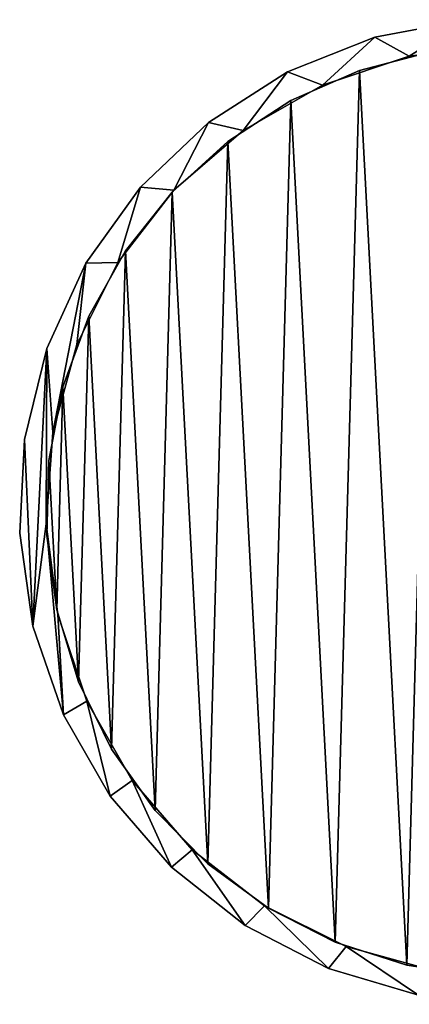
# Model space of a CAD drawing. Header units: millimetres. Extents: x -1598 to -691, y 18 to 189.
# Tile 1 of 158: x -1598 to -1576, y 18 to 73. Entities that reach past the tile are written whole.
import ezdxf

# ---------------------------------------------------------------- set-up
doc = ezdxf.new("R2010")
doc.units = ezdxf.units.MM
doc.header["$LTSCALE"] = 25.4
doc.layers.get('0').update_dxf_attribs({"true_color": 0xff5454})

# ---------------------------------------------------------------- blocks, each defined once
blk = doc.blocks.new('MORE-EYE-7826-7825-7608-ZIGZAG.STL')
at = {"color": 7, "true_color": 0xfaf5f5}
mesh = blk.add_polyface(dxfattribs=at)
corners = [(49.46, 49.957, 1275.346), (49.932, 39.559, 1275.346), (49.2, 44.735, 1275.346), (50.704, 55.035, 1275.346), (50.682, 45.267, 1275.346), (51.041, 50.351, 1275.346), (52.887, 59.785, 1275.346), (52.386, 55.267, 1275.346), (54.664, 59.827, 1275.346), (55.929, 64.037, 1275.346), (57.788, 63.854, 1275.346), (59.721, 67.637, 1275.346), (61.638, 67.195, 1275.346), (64.125, 70.453, 1275.346), (66.065, 69.72, 1275.346), (68.983, 72.386, 1275.346), (70.9, 71.333, 1275.346), (74.119, 73.363, 1275.346), (75.956, 71.972, 1275.346), (79.347, 73.352, 1275.346), (81.041, 71.613, 1275.346), (84.478, 72.351, 1275.346), (85.957, 70.268, 1275.346), (89.327, 70.397, 1275.346), (90.516, 67.99, 1275.346), (93.719, 67.561, 1275.346), (94.544, 64.866, 1275.346), (97.495, 63.944, 1275.346), (97.884, 61.016, 1275.346), (99.108, 61.884, 1275.346), (100.41, 56.589, 1275.346), (100.518, 59.679, 1275.346), (102.023, 51.754, 1275.346), (102.679, 54.919, 1275.346), (102.662, 46.698, 1275.346), (51.631, 34.614, 1275.346), (51.32, 40.21, 1275.346), (52.934, 35.375, 1275.346), (54.235, 30.081, 1275.346), (55.459, 30.948, 1275.346), (57.65, 26.122, 1275.346), (58.8, 27.099, 1275.346), (61.752, 22.881, 1275.346), (62.827, 23.975, 1275.346), (66.394, 20.475, 1275.346), (67.387, 21.697, 1275.346), (71.407, 18.991, 1275.346), (72.303, 20.352, 1275.346), (76.61, 18.482, 1275.346), (77.387, 19.992, 1275.346), (81.816, 18.968, 1275.346), (82.444, 20.631, 1275.346), (86.835, 20.429, 1275.346), (87.279, 22.244, 1275.346), (91.488, 22.815, 1275.346), (91.706, 24.77, 1275.346), (95.604, 26.037, 1275.346), (95.555, 28.11, 1275.346), (98.679, 32.138, 1275.346), (99.037, 29.981, 1275.346), (100.957, 36.697, 1275.346), (101.661, 34.502, 1275.346), (102.302, 41.613, 1275.346), (103.382, 39.439, 1275.346), (103.9, 49.835, 1275.346), (104.138, 44.612, 1275.346)]
mesh.append_faces([[corners[k] for k in face] for face in [(0, 1, 2), (63, 64, 65)]], dxfattribs={"vtx0": -1, "color": 7})
mesh.append_faces([[corners[k] for k in face] for face in [(4, 3, 5), (5, 6, 7), (7, 6, 8), (8, 9, 10), (10, 11, 12), (12, 13, 14), (14, 15, 16), (16, 17, 18), (18, 19, 20), (20, 21, 22), (22, 23, 24), (24, 25, 26), (26, 27, 28), (28, 29, 30), (30, 31, 32), (32, 33, 34), (35, 37, 38), (38, 39, 40), (40, 41, 42), (42, 43, 44), (44, 45, 46), (46, 47, 48), (48, 49, 50), (50, 51, 52), (52, 53, 54), (54, 55, 56), (56, 58, 59), (59, 60, 61), (61, 62, 63)]], dxfattribs={"vtx0": -1, "vtx1": -1, "color": 7})
mesh.append_faces([[corners[k] for k in face] for face in [(1, 3, 4), (63, 34, 33)]], dxfattribs={"vtx0": -1, "vtx1": -1, "vtx2": -1, "color": 7})
mesh.append_faces([[corners[k] for k in face] for face in [(1, 0, 3), (5, 3, 6), (8, 6, 9), (10, 9, 11), (12, 11, 13), (14, 13, 15), (16, 15, 17), (18, 17, 19), (20, 19, 21), (22, 21, 23), (24, 23, 25), (26, 25, 27), (28, 27, 29), (30, 29, 31), (32, 31, 33), (4, 35, 1), (35, 4, 36), (35, 36, 37), (38, 37, 39), (40, 39, 41), (42, 41, 43), (44, 43, 45), (46, 45, 47), (48, 47, 49), (50, 49, 51), (52, 51, 53), (54, 53, 55), (56, 55, 57), (56, 57, 58), (59, 58, 60), (61, 60, 62), (63, 62, 34), (63, 33, 64)]], dxfattribs={"vtx0": -1, "vtx2": -1, "color": 7})
mesh = blk.add_polyface(dxfattribs=at)
corners = [(51.631, 34.614, 1351.346), (50.682, 45.267, 1351.346), (49.932, 39.559, 1351.346), (51.32, 40.21, 1351.346), (52.934, 35.375, 1351.346), (54.235, 30.081, 1351.346), (55.459, 30.948, 1351.346), (57.65, 26.122, 1351.346), (58.8, 27.099, 1351.346), (61.752, 22.881, 1351.346), (62.827, 23.975, 1351.346), (66.394, 20.475, 1351.346), (67.387, 21.697, 1351.346), (71.407, 18.991, 1351.346), (72.303, 20.352, 1351.346), (76.61, 18.482, 1351.346), (77.387, 19.992, 1351.346), (81.816, 18.968, 1351.346), (82.444, 20.631, 1351.346), (86.835, 20.429, 1351.346), (87.279, 22.244, 1351.346), (91.488, 22.815, 1351.346), (91.706, 24.77, 1351.346), (95.604, 26.037, 1351.346), (95.555, 28.11, 1351.346), (98.679, 32.138, 1351.346), (99.037, 29.981, 1351.346), (100.957, 36.697, 1351.346), (101.661, 34.502, 1351.346), (102.302, 41.613, 1351.346), (103.382, 39.439, 1351.346), (102.662, 46.698, 1351.346), (102.679, 54.919, 1351.346), (103.9, 49.835, 1351.346), (104.138, 44.612, 1351.346), (49.46, 49.957, 1351.346), (49.2, 44.735, 1351.346), (50.704, 55.035, 1351.346), (51.041, 50.351, 1351.346), (52.887, 59.785, 1351.346), (52.386, 55.267, 1351.346), (54.664, 59.827, 1351.346), (55.929, 64.037, 1351.346), (57.788, 63.854, 1351.346), (59.721, 67.637, 1351.346), (61.638, 67.195, 1351.346), (64.125, 70.453, 1351.346), (66.065, 69.72, 1351.346), (68.983, 72.386, 1351.346), (70.9, 71.333, 1351.346), (74.119, 73.363, 1351.346), (75.956, 71.972, 1351.346), (79.347, 73.352, 1351.346), (81.041, 71.613, 1351.346), (84.478, 72.351, 1351.346), (85.957, 70.268, 1351.346), (89.327, 70.397, 1351.346), (90.516, 67.99, 1351.346), (93.719, 67.561, 1351.346), (94.544, 64.866, 1351.346), (97.495, 63.944, 1351.346), (97.884, 61.016, 1351.346), (99.108, 61.884, 1351.346), (100.41, 56.589, 1351.346), (100.518, 59.679, 1351.346), (102.023, 51.754, 1351.346)]
mesh.append_faces([[corners[k] for k in face] for face in [(33, 30, 34), (2, 35, 36)]], dxfattribs={"vtx0": -1, "color": 7})
mesh.append_faces([[corners[k] for k in face] for face in [(0, 1, 2), (1, 0, 3), (3, 0, 4), (4, 5, 6), (6, 7, 8), (8, 9, 10), (10, 11, 12), (12, 13, 14), (14, 15, 16), (16, 17, 18), (18, 19, 20), (20, 21, 22), (22, 23, 24), (24, 23, 25), (25, 26, 27), (27, 28, 29), (29, 30, 31), (32, 30, 33), (35, 2, 37), (37, 38, 39), (39, 41, 42), (42, 43, 44), (44, 45, 46), (46, 47, 48), (48, 49, 50), (50, 51, 52), (52, 53, 54), (54, 55, 56), (56, 57, 58), (58, 59, 60), (60, 61, 62), (62, 63, 64), (64, 65, 32)]], dxfattribs={"vtx0": -1, "vtx1": -1, "color": 7})
mesh.append_faces([[corners[k] for k in face] for face in [(31, 30, 32), (37, 2, 1)]], dxfattribs={"vtx0": -1, "vtx1": -1, "vtx2": -1, "color": 7})
mesh.append_faces([[corners[k] for k in face] for face in [(4, 0, 5), (6, 5, 7), (8, 7, 9), (10, 9, 11), (12, 11, 13), (14, 13, 15), (16, 15, 17), (18, 17, 19), (20, 19, 21), (22, 21, 23), (25, 23, 26), (27, 26, 28), (29, 28, 30), (37, 1, 38), (39, 38, 40), (39, 40, 41), (42, 41, 43), (44, 43, 45), (46, 45, 47), (48, 47, 49), (50, 49, 51), (52, 51, 53), (54, 53, 55), (56, 55, 57), (58, 57, 59), (60, 59, 61), (62, 61, 63), (64, 63, 65), (32, 65, 31)]], dxfattribs={"vtx0": -1, "vtx2": -1, "color": 7})
mesh = blk.add_polyface(dxfattribs=at)
corners = [(68.983, 72.386, 1351.346), (74.119, 73.363, 1275.346), (68.983, 72.386, 1275.346), (74.119, 73.363, 1351.346)]
mesh.append_faces([[corners[k] for k in face] for face in [(0, 1, 2), (1, 0, 3)]], dxfattribs={"vtx0": -1, "color": 7})
mesh = blk.add_polyface(dxfattribs=at)
corners = [(51.264, 40.466, 1278.146), (50.824, 48.796, 1278.146), (50.708, 44.613, 1278.146), (51.61, 52.905, 1278.146), (52.478, 36.461, 1278.146), (53.045, 56.836, 1278.146), (54.318, 32.704, 1278.146), (55.092, 60.485, 1278.146), (56.738, 29.29, 1278.146), (57.698, 63.759, 1278.146), (59.673, 26.308, 1278.146), (60.796, 66.572, 1278.146), (63.049, 23.836, 1278.146), (64.304, 68.852, 1278.146), (66.778, 21.938, 1278.146), (68.133, 70.54, 1278.146), (70.763, 20.662, 1278.146), (72.183, 71.592, 1278.146), (74.901, 20.043, 1278.146), (73.689, 46.307, 1278.146), (73.88, 44.884, 1278.146), (74.71, 43.712, 1278.146), (75.99, 43.061, 1278.146), (79.085, 20.094, 1278.146), (77.426, 43.079, 1278.146), (78.689, 43.762, 1278.146), (79.49, 44.953, 1278.146), (83.207, 20.817, 1278.146), (79.645, 46.381, 1278.146), (80.524, 71.695, 1278.146), (84.598, 70.744, 1278.146), (87.159, 22.191, 1278.146), (88.468, 69.152, 1278.146), (90.84, 24.181, 1278.146), (92.032, 66.96, 1278.146), (94.153, 26.736, 1278.146), (95.198, 64.224, 1278.146), (97.014, 29.79, 1278.146), (97.884, 61.016, 1278.146), (99.348, 33.263, 1278.146), (100.021, 57.419, 1278.146), (101.095, 37.065, 1278.146), (101.553, 53.525, 1278.146), (102.209, 41.098, 1278.146), (102.441, 49.436, 1278.146), (102.662, 45.258, 1278.146), (76.349, 71.98, 1278.146), (74.182, 47.656, 1278.146), (75.245, 48.621, 1278.146), (76.634, 48.982, 1278.146), (78.033, 48.656, 1278.146), (79.119, 47.717, 1278.146)]
mesh.append_faces([[corners[k] for k in face] for face in [(0, 1, 2), (44, 43, 45)]], dxfattribs={"vtx0": -1, "color": 7})
mesh.append_faces([[corners[k] for k in face] for face in [(1, 0, 3), (3, 4, 5), (5, 6, 7), (7, 8, 9), (9, 10, 11), (11, 12, 13), (13, 14, 15), (15, 16, 17), (19, 18, 20), (20, 18, 21), (21, 18, 22), (22, 23, 24), (24, 23, 25), (25, 23, 26), (26, 27, 28), (29, 27, 30), (30, 31, 32), (32, 33, 34), (34, 35, 36), (36, 37, 38), (38, 39, 40), (40, 41, 42), (42, 43, 44), (46, 49, 29)]], dxfattribs={"vtx0": -1, "vtx1": -1, "color": 7})
mesh.append_faces([[corners[k] for k in face] for face in [(17, 18, 19), (28, 27, 29)]], dxfattribs={"vtx0": -1, "vtx1": -1, "vtx2": -1, "color": 7})
mesh.append_faces([[corners[k] for k in face] for face in [(3, 0, 4), (5, 4, 6), (7, 6, 8), (9, 8, 10), (11, 10, 12), (13, 12, 14), (15, 14, 16), (17, 16, 18), (22, 18, 23), (26, 23, 27), (30, 27, 31), (32, 31, 33), (34, 33, 35), (36, 35, 37), (38, 37, 39), (40, 39, 41), (42, 41, 43), (19, 46, 17), (46, 19, 47), (46, 47, 48), (46, 48, 49), (29, 49, 50), (29, 50, 51), (29, 51, 28)]], dxfattribs={"vtx0": -1, "vtx2": -1, "color": 7})
mesh = blk.add_polyface(dxfattribs=at)
corners = [(76.349, 71.98, 1277.346), (73.689, 46.307, 1277.346), (72.183, 71.592, 1277.346), (74.182, 47.656, 1277.346), (75.245, 48.621, 1277.346), (76.634, 48.982, 1277.346), (80.524, 71.695, 1277.346), (78.033, 48.656, 1277.346), (79.119, 47.717, 1277.346), (79.645, 46.381, 1277.346), (50.824, 48.796, 1277.346), (51.264, 40.466, 1277.346), (50.708, 44.613, 1277.346), (51.61, 52.905, 1277.346), (52.478, 36.461, 1277.346), (53.045, 56.836, 1277.346), (54.318, 32.704, 1277.346), (55.092, 60.485, 1277.346), (56.738, 29.29, 1277.346), (57.698, 63.759, 1277.346), (59.673, 26.308, 1277.346), (60.796, 66.572, 1277.346), (63.049, 23.836, 1277.346), (64.304, 68.852, 1277.346), (66.778, 21.938, 1277.346), (68.133, 70.54, 1277.346), (70.763, 20.662, 1277.346), (74.901, 20.043, 1277.346), (73.88, 44.884, 1277.346), (74.71, 43.712, 1277.346), (75.99, 43.061, 1277.346), (79.085, 20.094, 1277.346), (77.426, 43.079, 1277.346), (78.689, 43.762, 1277.346), (79.49, 44.953, 1277.346), (83.207, 20.817, 1277.346), (84.598, 70.744, 1277.346), (87.159, 22.191, 1277.346), (88.468, 69.152, 1277.346), (90.84, 24.181, 1277.346), (92.032, 66.96, 1277.346), (94.153, 26.736, 1277.346), (95.198, 64.224, 1277.346), (97.014, 29.79, 1277.346), (97.884, 61.016, 1277.346), (99.348, 33.263, 1277.346), (100.021, 57.419, 1277.346), (101.095, 37.065, 1277.346), (101.553, 53.525, 1277.346), (102.209, 41.098, 1277.346), (102.441, 49.436, 1277.346), (102.662, 45.258, 1277.346)]
mesh.append_faces([[corners[k] for k in face] for face in [(10, 11, 12), (49, 50, 51)]], dxfattribs={"vtx0": -1, "color": 7})
mesh.append_faces([[corners[k] for k in face] for face in [(0, 1, 2), (1, 0, 3), (3, 0, 4), (4, 0, 5), (5, 6, 7), (7, 6, 8), (8, 6, 9), (11, 13, 14), (14, 15, 16), (16, 17, 18), (18, 19, 20), (20, 21, 22), (22, 23, 24), (24, 25, 26), (26, 2, 27), (27, 30, 31), (31, 34, 35), (35, 36, 37), (37, 38, 39), (39, 40, 41), (41, 42, 43), (43, 44, 45), (45, 46, 47), (47, 48, 49)]], dxfattribs={"vtx0": -1, "vtx1": -1, "color": 7})
mesh.append_faces([[corners[k] for k in face] for face in [(27, 2, 1), (35, 9, 6)]], dxfattribs={"vtx0": -1, "vtx1": -1, "vtx2": -1, "color": 7})
mesh.append_faces([[corners[k] for k in face] for face in [(5, 0, 6), (11, 10, 13), (14, 13, 15), (16, 15, 17), (18, 17, 19), (20, 19, 21), (22, 21, 23), (24, 23, 25), (26, 25, 2), (27, 1, 28), (27, 28, 29), (27, 29, 30), (31, 30, 32), (31, 32, 33), (31, 33, 34), (35, 34, 9), (35, 6, 36), (37, 36, 38), (39, 38, 40), (41, 40, 42), (43, 42, 44), (45, 44, 46), (47, 46, 48), (49, 48, 50)]], dxfattribs={"vtx0": -1, "vtx2": -1, "color": 7})
mesh = blk.add_polyface(dxfattribs=at)
corners = [(64.125, 70.453, 1351.346), (68.983, 72.386, 1275.346), (64.125, 70.453, 1275.346), (68.983, 72.386, 1351.346)]
mesh.append_faces([[corners[k] for k in face] for face in [(0, 1, 2), (1, 0, 3)]], dxfattribs={"vtx0": -1, "color": 7})
mesh = blk.add_polyface(dxfattribs=at)
corners = [(75.956, 71.972, 1351.346), (70.9, 71.333, 1275.346), (75.956, 71.972, 1275.346), (70.9, 71.333, 1351.346)]
mesh.append_faces([[corners[k] for k in face] for face in [(0, 1, 2), (1, 0, 3)]], dxfattribs={"vtx0": -1, "color": 7})
mesh = blk.add_polyface(dxfattribs=at)
corners = [(68.133, 70.54, 1278.146), (72.183, 71.592, 1277.346), (68.133, 70.54, 1277.346), (72.183, 71.592, 1278.146)]
mesh.append_faces([[corners[k] for k in face] for face in [(0, 1, 2), (1, 0, 3)]], dxfattribs={"vtx0": -1, "color": 7})
mesh = blk.add_polyface(dxfattribs=at)
corners = [(70.9, 71.333, 1351.346), (66.065, 69.72, 1275.346), (70.9, 71.333, 1275.346), (66.065, 69.72, 1351.346)]
mesh.append_faces([[corners[k] for k in face] for face in [(0, 1, 2), (1, 0, 3)]], dxfattribs={"vtx0": -1, "color": 7})
mesh = blk.add_polyface(dxfattribs=at)
corners = [(59.721, 67.637, 1351.346), (64.125, 70.453, 1275.346), (59.721, 67.637, 1275.346), (64.125, 70.453, 1351.346)]
mesh.append_faces([[corners[k] for k in face] for face in [(0, 1, 2), (1, 0, 3)]], dxfattribs={"vtx0": -1, "color": 7})
mesh = blk.add_polyface(dxfattribs=at)
corners = [(64.304, 68.852, 1278.146), (68.133, 70.54, 1277.346), (64.304, 68.852, 1277.346), (68.133, 70.54, 1278.146)]
mesh.append_faces([[corners[k] for k in face] for face in [(0, 1, 2), (1, 0, 3)]], dxfattribs={"vtx0": -1, "color": 7})
mesh = blk.add_polyface(dxfattribs=at)
corners = [(66.065, 69.72, 1351.346), (61.638, 67.195, 1275.346), (66.065, 69.72, 1275.346), (61.638, 67.195, 1351.346)]
mesh.append_faces([[corners[k] for k in face] for face in [(0, 1, 2), (1, 0, 3)]], dxfattribs={"vtx0": -1, "color": 7})
mesh = blk.add_polyface(dxfattribs=at)
corners = [(60.796, 66.572, 1278.146), (64.304, 68.852, 1277.346), (60.796, 66.572, 1277.346), (64.304, 68.852, 1278.146)]
mesh.append_faces([[corners[k] for k in face] for face in [(0, 1, 2), (1, 0, 3)]], dxfattribs={"vtx0": -1, "color": 7})
mesh = blk.add_polyface(dxfattribs=at)
corners = [(55.929, 64.037, 1351.346), (59.721, 67.637, 1275.346), (55.929, 64.037, 1275.346), (59.721, 67.637, 1351.346)]
mesh.append_faces([[corners[k] for k in face] for face in [(0, 1, 2), (1, 0, 3)]], dxfattribs={"vtx0": -1, "color": 7})
mesh = blk.add_polyface(dxfattribs=at)
corners = [(61.638, 67.195, 1351.346), (57.788, 63.854, 1275.346), (61.638, 67.195, 1275.346), (57.788, 63.854, 1351.346)]
mesh.append_faces([[corners[k] for k in face] for face in [(0, 1, 2), (1, 0, 3)]], dxfattribs={"vtx0": -1, "color": 7})
mesh = blk.add_polyface(dxfattribs=at)
corners = [(57.698, 63.759, 1278.146), (60.796, 66.572, 1277.346), (57.698, 63.759, 1277.346), (60.796, 66.572, 1278.146)]
mesh.append_faces([[corners[k] for k in face] for face in [(0, 1, 2), (1, 0, 3)]], dxfattribs={"vtx0": -1, "color": 7})
mesh = blk.add_polyface(dxfattribs=at)
corners = [(55.929, 64.037, 1351.346), (52.887, 59.785, 1275.346), (52.887, 59.785, 1351.346), (55.929, 64.037, 1275.346)]
mesh.append_faces([[corners[k] for k in face] for face in [(0, 1, 2), (1, 0, 3)]], dxfattribs={"vtx0": -1, "color": 7})
mesh = blk.add_polyface(dxfattribs=at)
corners = [(57.788, 63.854, 1275.346), (54.664, 59.827, 1351.346), (54.664, 59.827, 1275.346), (57.788, 63.854, 1351.346)]
mesh.append_faces([[corners[k] for k in face] for face in [(0, 1, 2), (1, 0, 3)]], dxfattribs={"vtx0": -1, "color": 7})
mesh = blk.add_polyface(dxfattribs=at)
corners = [(57.698, 63.759, 1278.146), (55.092, 60.485, 1277.346), (55.092, 60.485, 1278.146), (57.698, 63.759, 1277.346)]
mesh.append_faces([[corners[k] for k in face] for face in [(0, 1, 2), (1, 0, 3)]], dxfattribs={"vtx0": -1, "color": 7})
mesh = blk.add_polyface(dxfattribs=at)
corners = [(55.092, 60.485, 1278.146), (53.045, 56.836, 1277.346), (53.045, 56.836, 1278.146), (55.092, 60.485, 1277.346)]
mesh.append_faces([[corners[k] for k in face] for face in [(0, 1, 2), (1, 0, 3)]], dxfattribs={"vtx0": -1, "color": 7})
mesh = blk.add_polyface(dxfattribs=at)
corners = [(54.664, 59.827, 1275.346), (52.386, 55.267, 1351.346), (52.386, 55.267, 1275.346), (54.664, 59.827, 1351.346)]
mesh.append_faces([[corners[k] for k in face] for face in [(0, 1, 2), (1, 0, 3)]], dxfattribs={"vtx0": -1, "color": 7})
mesh = blk.add_polyface(dxfattribs=at)
corners = [(52.887, 59.785, 1351.346), (50.704, 55.035, 1275.346), (50.704, 55.035, 1351.346), (52.887, 59.785, 1275.346)]
mesh.append_faces([[corners[k] for k in face] for face in [(0, 1, 2), (1, 0, 3)]], dxfattribs={"vtx0": -1, "color": 7})
mesh = blk.add_polyface(dxfattribs=at)
corners = [(53.045, 56.836, 1278.146), (51.61, 52.905, 1277.346), (51.61, 52.905, 1278.146), (53.045, 56.836, 1277.346)]
mesh.append_faces([[corners[k] for k in face] for face in [(0, 1, 2), (1, 0, 3)]], dxfattribs={"vtx0": -1, "color": 7})
mesh = blk.add_polyface(dxfattribs=at)
corners = [(50.704, 55.035, 1351.346), (49.46, 49.957, 1275.346), (49.46, 49.957, 1351.346), (50.704, 55.035, 1275.346)]
mesh.append_faces([[corners[k] for k in face] for face in [(0, 1, 2), (1, 0, 3)]], dxfattribs={"vtx0": -1, "color": 7})
mesh = blk.add_polyface(dxfattribs=at)
corners = [(52.386, 55.267, 1275.346), (51.041, 50.351, 1351.346), (51.041, 50.351, 1275.346), (52.386, 55.267, 1351.346)]
mesh.append_faces([[corners[k] for k in face] for face in [(0, 1, 2), (1, 0, 3)]], dxfattribs={"vtx0": -1, "color": 7})
mesh = blk.add_polyface(dxfattribs=at)
corners = [(51.61, 52.905, 1278.146), (50.824, 48.796, 1277.346), (50.824, 48.796, 1278.146), (51.61, 52.905, 1277.346)]
mesh.append_faces([[corners[k] for k in face] for face in [(0, 1, 2), (1, 0, 3)]], dxfattribs={"vtx0": -1, "color": 7})
mesh = blk.add_polyface(dxfattribs=at)
corners = [(49.46, 49.957, 1351.346), (49.2, 44.735, 1275.346), (49.2, 44.735, 1351.346), (49.46, 49.957, 1275.346)]
mesh.append_faces([[corners[k] for k in face] for face in [(0, 1, 2), (1, 0, 3)]], dxfattribs={"vtx0": -1, "color": 7})
mesh = blk.add_polyface(dxfattribs=at)
corners = [(51.041, 50.351, 1275.346), (50.682, 45.267, 1351.346), (50.682, 45.267, 1275.346), (51.041, 50.351, 1351.346)]
mesh.append_faces([[corners[k] for k in face] for face in [(0, 1, 2), (1, 0, 3)]], dxfattribs={"vtx0": -1, "color": 7})
mesh = blk.add_polyface(dxfattribs=at)
corners = [(50.824, 48.796, 1278.146), (50.708, 44.613, 1277.346), (50.708, 44.613, 1278.146), (50.824, 48.796, 1277.346)]
mesh.append_faces([[corners[k] for k in face] for face in [(0, 1, 2), (1, 0, 3)]], dxfattribs={"vtx0": -1, "color": 7})
mesh = blk.add_polyface(dxfattribs=at)
corners = [(50.682, 45.267, 1275.346), (51.32, 40.21, 1351.346), (51.32, 40.21, 1275.346), (50.682, 45.267, 1351.346)]
mesh.append_faces([[corners[k] for k in face] for face in [(0, 1, 2), (1, 0, 3)]], dxfattribs={"vtx0": -1, "color": 7})
mesh = blk.add_polyface(dxfattribs=at)
corners = [(49.2, 44.735, 1351.346), (49.932, 39.559, 1275.346), (49.932, 39.559, 1351.346), (49.2, 44.735, 1275.346)]
mesh.append_faces([[corners[k] for k in face] for face in [(0, 1, 2), (1, 0, 3)]], dxfattribs={"vtx0": -1, "color": 7})
mesh = blk.add_polyface(dxfattribs=at)
corners = [(50.708, 44.613, 1278.146), (51.264, 40.466, 1277.346), (51.264, 40.466, 1278.146), (50.708, 44.613, 1277.346)]
mesh.append_faces([[corners[k] for k in face] for face in [(0, 1, 2), (1, 0, 3)]], dxfattribs={"vtx0": -1, "color": 7})
mesh = blk.add_polyface(dxfattribs=at)
corners = [(51.264, 40.466, 1278.146), (52.478, 36.461, 1277.346), (52.478, 36.461, 1278.146), (51.264, 40.466, 1277.346)]
mesh.append_faces([[corners[k] for k in face] for face in [(0, 1, 2), (1, 0, 3)]], dxfattribs={"vtx0": -1, "color": 7})
mesh = blk.add_polyface(dxfattribs=at)
corners = [(51.32, 40.21, 1275.346), (52.934, 35.375, 1351.346), (52.934, 35.375, 1275.346), (51.32, 40.21, 1351.346)]
mesh.append_faces([[corners[k] for k in face] for face in [(0, 1, 2), (1, 0, 3)]], dxfattribs={"vtx0": -1, "color": 7})
mesh = blk.add_polyface(dxfattribs=at)
corners = [(49.932, 39.559, 1351.346), (51.631, 34.614, 1275.346), (51.631, 34.614, 1351.346), (49.932, 39.559, 1275.346)]
mesh.append_faces([[corners[k] for k in face] for face in [(0, 1, 2), (1, 0, 3)]], dxfattribs={"vtx0": -1, "color": 7})
mesh = blk.add_polyface(dxfattribs=at)
corners = [(52.478, 36.461, 1278.146), (54.318, 32.704, 1277.346), (54.318, 32.704, 1278.146), (52.478, 36.461, 1277.346)]
mesh.append_faces([[corners[k] for k in face] for face in [(0, 1, 2), (1, 0, 3)]], dxfattribs={"vtx0": -1, "color": 7})
mesh = blk.add_polyface(dxfattribs=at)
corners = [(52.934, 35.375, 1275.346), (55.459, 30.948, 1351.346), (55.459, 30.948, 1275.346), (52.934, 35.375, 1351.346)]
mesh.append_faces([[corners[k] for k in face] for face in [(0, 1, 2), (1, 0, 3)]], dxfattribs={"vtx0": -1, "color": 7})
mesh = blk.add_polyface(dxfattribs=at)
corners = [(51.631, 34.614, 1351.346), (54.235, 30.081, 1275.346), (54.235, 30.081, 1351.346), (51.631, 34.614, 1275.346)]
mesh.append_faces([[corners[k] for k in face] for face in [(0, 1, 2), (1, 0, 3)]], dxfattribs={"vtx0": -1, "color": 7})
mesh = blk.add_polyface(dxfattribs=at)
corners = [(54.318, 32.704, 1278.146), (56.738, 29.29, 1277.346), (56.738, 29.29, 1278.146), (54.318, 32.704, 1277.346)]
mesh.append_faces([[corners[k] for k in face] for face in [(0, 1, 2), (1, 0, 3)]], dxfattribs={"vtx0": -1, "color": 7})
mesh = blk.add_polyface(dxfattribs=at)
corners = [(55.459, 30.948, 1275.346), (58.8, 27.099, 1351.346), (58.8, 27.099, 1275.346), (55.459, 30.948, 1351.346)]
mesh.append_faces([[corners[k] for k in face] for face in [(0, 1, 2), (1, 0, 3)]], dxfattribs={"vtx0": -1, "color": 7})
mesh = blk.add_polyface(dxfattribs=at)
corners = [(54.235, 30.081, 1351.346), (57.65, 26.122, 1275.346), (57.65, 26.122, 1351.346), (54.235, 30.081, 1275.346)]
mesh.append_faces([[corners[k] for k in face] for face in [(0, 1, 2), (1, 0, 3)]], dxfattribs={"vtx0": -1, "color": 7})
mesh = blk.add_polyface(dxfattribs=at)
corners = [(56.738, 29.29, 1278.146), (59.673, 26.308, 1277.346), (59.673, 26.308, 1278.146), (56.738, 29.29, 1277.346)]
mesh.append_faces([[corners[k] for k in face] for face in [(0, 1, 2), (1, 0, 3)]], dxfattribs={"vtx0": -1, "color": 7})
mesh = blk.add_polyface(dxfattribs=at)
corners = [(58.8, 27.099, 1351.346), (62.827, 23.975, 1275.346), (58.8, 27.099, 1275.346), (62.827, 23.975, 1351.346)]
mesh.append_faces([[corners[k] for k in face] for face in [(0, 1, 2), (1, 0, 3)]], dxfattribs={"vtx0": -1, "color": 7})
mesh = blk.add_polyface(dxfattribs=at)
corners = [(61.752, 22.881, 1351.346), (57.65, 26.122, 1275.346), (61.752, 22.881, 1275.346), (57.65, 26.122, 1351.346)]
mesh.append_faces([[corners[k] for k in face] for face in [(0, 1, 2), (1, 0, 3)]], dxfattribs={"vtx0": -1, "color": 7})
mesh = blk.add_polyface(dxfattribs=at)
corners = [(63.049, 23.836, 1278.146), (59.673, 26.308, 1277.346), (63.049, 23.836, 1277.346), (59.673, 26.308, 1278.146)]
mesh.append_faces([[corners[k] for k in face] for face in [(0, 1, 2), (1, 0, 3)]], dxfattribs={"vtx0": -1, "color": 7})
mesh = blk.add_polyface(dxfattribs=at)
corners = [(62.827, 23.975, 1351.346), (67.387, 21.697, 1275.346), (62.827, 23.975, 1275.346), (67.387, 21.697, 1351.346)]
mesh.append_faces([[corners[k] for k in face] for face in [(0, 1, 2), (1, 0, 3)]], dxfattribs={"vtx0": -1, "color": 7})
mesh = blk.add_polyface(dxfattribs=at)
corners = [(66.778, 21.938, 1278.146), (63.049, 23.836, 1277.346), (66.778, 21.938, 1277.346), (63.049, 23.836, 1278.146)]
mesh.append_faces([[corners[k] for k in face] for face in [(0, 1, 2), (1, 0, 3)]], dxfattribs={"vtx0": -1, "color": 7})
mesh = blk.add_polyface(dxfattribs=at)
corners = [(66.394, 20.475, 1351.346), (61.752, 22.881, 1275.346), (66.394, 20.475, 1275.346), (61.752, 22.881, 1351.346)]
mesh.append_faces([[corners[k] for k in face] for face in [(0, 1, 2), (1, 0, 3)]], dxfattribs={"vtx0": -1, "color": 7})
mesh = blk.add_polyface(dxfattribs=at)
corners = [(70.763, 20.662, 1278.146), (66.778, 21.938, 1277.346), (70.763, 20.662, 1277.346), (66.778, 21.938, 1278.146)]
mesh.append_faces([[corners[k] for k in face] for face in [(0, 1, 2), (1, 0, 3)]], dxfattribs={"vtx0": -1, "color": 7})
mesh = blk.add_polyface(dxfattribs=at)
corners = [(67.387, 21.697, 1351.346), (72.303, 20.352, 1275.346), (67.387, 21.697, 1275.346), (72.303, 20.352, 1351.346)]
mesh.append_faces([[corners[k] for k in face] for face in [(0, 1, 2), (1, 0, 3)]], dxfattribs={"vtx0": -1, "color": 7})
mesh = blk.add_polyface(dxfattribs=at)
corners = [(71.407, 18.991, 1351.346), (66.394, 20.475, 1275.346), (71.407, 18.991, 1275.346), (66.394, 20.475, 1351.346)]
mesh.append_faces([[corners[k] for k in face] for face in [(0, 1, 2), (1, 0, 3)]], dxfattribs={"vtx0": -1, "color": 7})
mesh = blk.add_polyface(dxfattribs=at)
corners = [(74.901, 20.043, 1278.146), (70.763, 20.662, 1277.346), (74.901, 20.043, 1277.346), (70.763, 20.662, 1278.146)]
mesh.append_faces([[corners[k] for k in face] for face in [(0, 1, 2), (1, 0, 3)]], dxfattribs={"vtx0": -1, "color": 7})

msp = doc.modelspace()

# ---------------------------------------------------------------- block references
at = {"color": 0}
msp.add_blockref('MORE-EYE-7826-7825-7608-ZIGZAG.STL', (-1646.862, 0, -42.254), dxfattribs=at)

doc.saveas('drawing.dxf')
